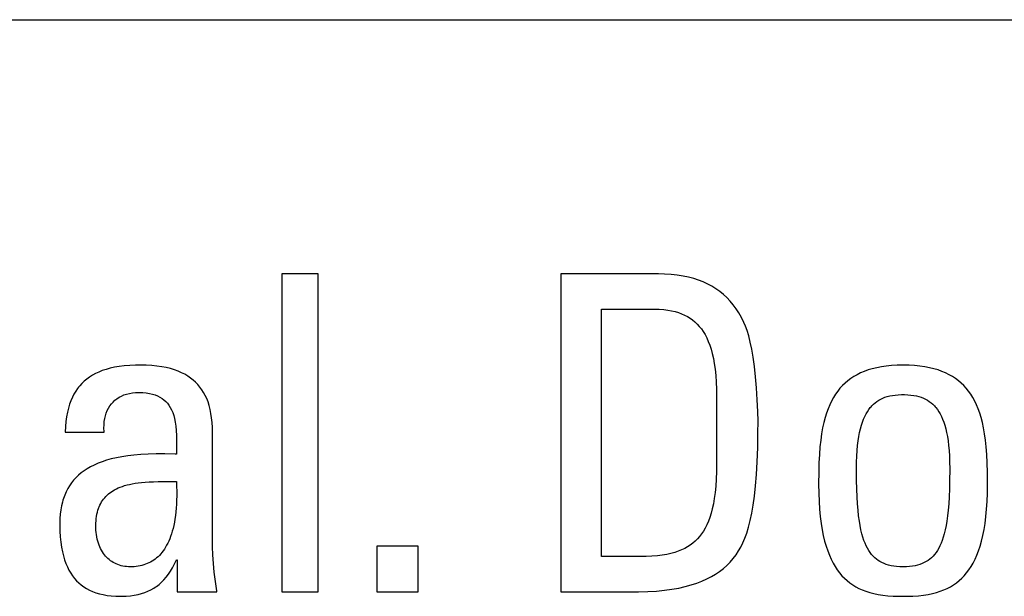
# Model space of a CAD drawing. Header units: millimetres. Extents: x -844 to -217, y -125 to 557.
# Tile 53 of 178: x -568.8 to -563.67, y 177.38 to 180.38. Entities that reach past the tile are written whole.
import ezdxf

# ---------------------------------------------------------------- set-up
doc = ezdxf.new("R2010")
doc.units = ezdxf.units.MM
doc.header["$LTSCALE"] = 23.1
doc.layers.add('R912005577_AM_0', color=7, linetype='CONTINUOUS')

msp = doc.modelspace()

# ---------------------------------------------------------------- linework, layer by layer
at = {"layer": 'R912005577_AM_0', "color": 7}
for p, q in [((-602.0654, 180.3809), (-550.0219, 180.3809)), ((-567.2488, 179.0569), (-567.4368, 179.0569)), ((-567.4368, 179.0569), (-567.4368, 177.4013)), ((-567.2488, 177.4013), (-567.2488, 179.0569)), ((-565.4747, 179.0569), (-565.9838, 179.0569)), ((-565.9838, 179.0569), (-565.9838, 177.4013)), ((-565.4432, 179.0563), (-565.4747, 179.0569)), ((-565.4094, 179.0543), (-565.4432, 179.0563)), ((-565.3774, 179.0509), (-565.4094, 179.0543)), ((-565.3472, 179.0462), (-565.3774, 179.0509)), ((-565.3186, 179.0403), (-565.3472, 179.0462)), ((-565.2916, 179.0331), (-565.3186, 179.0403)), ((-565.2659, 179.0247), (-565.2916, 179.0331)), ((-565.2416, 179.0152), (-565.2659, 179.0247)), ((-565.2184, 179.0046), (-565.2416, 179.0152)), ((-565.1965, 178.9928), (-565.2184, 179.0046)), ((-565.1756, 178.9798), (-565.1965, 178.9928)), ((-565.1558, 178.9656), (-565.1756, 178.9798)), ((-565.1369, 178.9503), (-565.1558, 178.9656)), ((-565.1189, 178.9336), (-565.1369, 178.9503)), ((-565.1019, 178.9157), (-565.1189, 178.9336)), ((-565.0857, 178.8965), (-565.1019, 178.9157)), ((-565.0705, 178.8758), (-565.0857, 178.8965)), ((-565.7728, 178.8735), (-565.4953, 178.8735)), ((-565.7728, 177.5848), (-565.7728, 178.8735)), ((-565.4953, 178.8735), (-565.4708, 178.873)), ((-565.4708, 178.873), (-565.448, 178.8714)), ((-565.448, 178.8714), (-565.4267, 178.8689)), ((-565.4267, 178.8689), (-565.4069, 178.8654)), ((-565.4069, 178.8654), (-565.3883, 178.8611)), ((-565.3883, 178.8611), (-565.3708, 178.856)), ((-565.3708, 178.856), (-565.3544, 178.85)), ((-565.3544, 178.85), (-565.3389, 178.8431)), ((-565.3389, 178.8431), (-565.3243, 178.8355)), ((-565.0561, 178.8537), (-565.0705, 178.8758)), ((-565.0425, 178.8301), (-565.0561, 178.8537)), ((-565.3243, 178.8355), (-565.3105, 178.827)), ((-565.3105, 178.827), (-565.2974, 178.8176)), ((-565.2974, 178.8176), (-565.2851, 178.8073)), ((-565.2851, 178.8073), (-565.2733, 178.7961)), ((-565.2733, 178.7961), (-565.2623, 178.784)), ((-565.0299, 178.8047), (-565.0425, 178.8301)), ((-565.0215, 178.7853), (-565.0299, 178.8047)), ((-565.2623, 178.784), (-565.2518, 178.7708)), ((-565.2518, 178.7708), (-565.2419, 178.7565)), ((-565.2419, 178.7565), (-565.2326, 178.741)), ((-565.2326, 178.741), (-565.2239, 178.7242)), ((-565.0131, 178.7621), (-565.0215, 178.7853)), ((-565.0049, 178.7346), (-565.0131, 178.7621)), ((-565.2239, 178.7242), (-565.2158, 178.706)), ((-565.2158, 178.706), (-565.2082, 178.6863)), ((-564.9969, 178.7025), (-565.0049, 178.7346)), ((-564.9892, 178.6654), (-564.9969, 178.7025)), ((-565.2082, 178.6863), (-565.2012, 178.665)), ((-565.2012, 178.665), (-565.1949, 178.6419)), ((-565.1949, 178.6419), (-565.1892, 178.6169)), ((-564.9819, 178.6229), (-564.9892, 178.6654)), ((-565.1892, 178.6169), (-565.1842, 178.5899)), ((-565.1842, 178.5899), (-565.18, 178.5605)), ((-564.9753, 178.575), (-564.9819, 178.6229)), ((-568.4086, 178.5383), (-568.4247, 178.5296)), ((-568.3914, 178.5463), (-568.4086, 178.5383)), ((-568.3729, 178.5536), (-568.3914, 178.5463)), ((-568.3532, 178.5602), (-568.3729, 178.5536)), ((-568.332, 178.5659), (-568.3532, 178.5602)), ((-568.3092, 178.5709), (-568.332, 178.5659)), ((-568.2848, 178.5751), (-568.3092, 178.5709)), ((-568.2584, 178.5783), (-568.2848, 178.5751)), ((-568.2301, 178.5807), (-568.2584, 178.5783)), ((-568.1994, 178.582), (-568.2301, 178.5807)), ((-568.1751, 178.5823), (-568.1994, 178.582)), ((-568.1444, 178.5818), (-568.1751, 178.5823)), ((-568.1156, 178.5801), (-568.1444, 178.5818)), ((-568.0887, 178.5774), (-568.1156, 178.5801)), ((-568.0635, 178.5738), (-568.0887, 178.5774)), ((-568.04, 178.5692), (-568.0635, 178.5738)), ((-568.018, 178.5638), (-568.04, 178.5692)), ((-567.9974, 178.5576), (-568.018, 178.5638)), ((-567.9782, 178.5506), (-567.9974, 178.5576)), ((-567.9602, 178.5428), (-567.9782, 178.5506)), ((-567.9434, 178.5343), (-567.9602, 178.5428)), ((-567.9277, 178.5251), (-567.9434, 178.5343)), ((-565.18, 178.5605), (-565.1766, 178.5287)), ((-564.9693, 178.5217), (-564.9753, 178.575)), ((-564.422, 178.5415), (-564.4402, 178.5325)), ((-564.4028, 178.5496), (-564.422, 178.5415)), ((-564.3825, 178.5569), (-564.4028, 178.5496)), ((-564.3609, 178.5633), (-564.3825, 178.5569)), ((-564.338, 178.5689), (-564.3609, 178.5633)), ((-564.3138, 178.5736), (-564.338, 178.5689)), ((-564.288, 178.5773), (-564.3138, 178.5736)), ((-564.2606, 178.5801), (-564.288, 178.5773)), ((-564.2315, 178.5817), (-564.2606, 178.5801)), ((-564.2006, 178.5823), (-564.2315, 178.5817)), ((-564.1696, 178.5817), (-564.2006, 178.5823)), ((-564.1406, 178.5801), (-564.1696, 178.5817)), ((-564.1132, 178.5773), (-564.1406, 178.5801)), ((-564.0874, 178.5736), (-564.1132, 178.5773)), ((-564.0631, 178.5689), (-564.0874, 178.5736)), ((-564.0402, 178.5633), (-564.0631, 178.5689)), ((-564.0187, 178.5569), (-564.0402, 178.5633)), ((-563.9983, 178.5496), (-564.0187, 178.5569)), ((-563.9791, 178.5415), (-563.9983, 178.5496)), ((-563.961, 178.5325), (-563.9791, 178.5415)), ((-568.4794, 178.487), (-568.4909, 178.4744)), ((-568.467, 178.4989), (-568.4794, 178.487)), ((-568.4539, 178.5099), (-568.467, 178.4989)), ((-568.4398, 178.5201), (-568.4539, 178.5099)), ((-568.4247, 178.5296), (-568.4398, 178.5201)), ((-567.9131, 178.5151), (-567.9277, 178.5251)), ((-567.8995, 178.5045), (-567.9131, 178.5151)), ((-567.8868, 178.4931), (-567.8995, 178.5045)), ((-567.8751, 178.481), (-567.8868, 178.4931)), ((-565.1766, 178.5287), (-565.1741, 178.4941)), ((-565.1741, 178.4941), (-565.1725, 178.4567)), ((-564.9643, 178.4635), (-564.9693, 178.5217)), ((-564.5031, 178.4886), (-564.5166, 178.4755)), ((-564.4887, 178.5008), (-564.5031, 178.4886)), ((-564.4734, 178.5122), (-564.4887, 178.5008)), ((-564.4573, 178.5227), (-564.4734, 178.5122)), ((-564.4402, 178.5325), (-564.4573, 178.5227)), ((-563.9439, 178.5227), (-563.961, 178.5325)), ((-563.9277, 178.5122), (-563.9439, 178.5227)), ((-563.9125, 178.5008), (-563.9277, 178.5122)), ((-563.8981, 178.4886), (-563.9125, 178.5008)), ((-563.8845, 178.4755), (-563.8981, 178.4886)), ((-568.5207, 178.431), (-568.5291, 178.4145)), ((-568.5115, 178.4464), (-568.5207, 178.431)), ((-568.5016, 178.4608), (-568.5115, 178.4464)), ((-568.4963, 178.4677), (-568.5016, 178.4608)), ((-568.4909, 178.4744), (-568.4963, 178.4677)), ((-568.2606, 178.4267), (-568.2467, 178.4314)), ((-568.2467, 178.4314), (-568.2319, 178.4351)), ((-568.2319, 178.4351), (-568.2162, 178.4379)), ((-568.2162, 178.4379), (-568.1996, 178.4395)), ((-568.1996, 178.4395), (-568.182, 178.4401)), ((-568.182, 178.4401), (-568.1623, 178.4396)), ((-568.1623, 178.4396), (-568.1441, 178.4379)), ((-568.1441, 178.4379), (-568.1275, 178.4353)), ((-568.1275, 178.4353), (-568.1121, 178.4317)), ((-568.1121, 178.4317), (-568.098, 178.4273)), ((-567.8642, 178.468), (-567.8751, 178.481)), ((-567.8542, 178.4543), (-567.8642, 178.468)), ((-567.845, 178.4398), (-567.8542, 178.4543)), ((-567.8366, 178.4243), (-567.845, 178.4398)), ((-565.1725, 178.4567), (-565.172, 178.416)), ((-564.9603, 178.4021), (-564.9643, 178.4635)), ((-564.5529, 178.4306), (-564.5636, 178.4135)), ((-564.5415, 178.4465), (-564.5529, 178.4306)), ((-564.5295, 178.4615), (-564.5415, 178.4465)), ((-564.5166, 178.4755), (-564.5295, 178.4615)), ((-563.8717, 178.4615), (-563.8845, 178.4755)), ((-563.8596, 178.4465), (-563.8717, 178.4615)), ((-563.8482, 178.4306), (-563.8596, 178.4465)), ((-563.8375, 178.4135), (-563.8482, 178.4306)), ((-568.5368, 178.3969), (-568.5437, 178.3781)), ((-568.5291, 178.4145), (-568.5368, 178.3969)), ((-568.334, 178.3696), (-568.326, 178.3802)), ((-568.326, 178.3802), (-568.3172, 178.3901)), ((-568.3172, 178.3901), (-568.3076, 178.3991)), ((-568.3076, 178.3991), (-568.2971, 178.4073)), ((-568.2971, 178.4073), (-568.2858, 178.4146)), ((-568.2858, 178.4146), (-568.2736, 178.4211)), ((-568.2736, 178.4211), (-568.2606, 178.4267)), ((-568.098, 178.4273), (-568.0849, 178.422)), ((-568.0849, 178.422), (-568.0729, 178.4159)), ((-568.0729, 178.4159), (-568.0619, 178.409)), ((-568.0619, 178.409), (-568.0517, 178.4013)), ((-568.0517, 178.4013), (-568.0424, 178.3927)), ((-568.0424, 178.3927), (-568.0338, 178.3833)), ((-568.0338, 178.3833), (-568.0259, 178.3729)), ((-567.829, 178.4078), (-567.8366, 178.4243)), ((-567.8222, 178.3903), (-567.829, 178.4078)), ((-567.8162, 178.3717), (-567.8222, 178.3903)), ((-565.172, 178.416), (-565.172, 178.0732)), ((-564.9577, 178.341), (-564.9603, 178.4021)), ((-564.5737, 178.3953), (-564.583, 178.3759)), ((-564.5636, 178.4135), (-564.5737, 178.3953)), ((-564.3551, 178.3783), (-564.3463, 178.386)), ((-564.3463, 178.386), (-564.337, 178.393)), ((-564.337, 178.393), (-564.3273, 178.3994)), ((-564.3273, 178.3994), (-564.3171, 178.4051)), ((-564.3171, 178.4051), (-564.3064, 178.4101)), ((-564.3064, 178.4101), (-564.295, 178.4146)), ((-564.295, 178.4146), (-564.2829, 178.4185)), ((-564.2829, 178.4185), (-564.2701, 178.4218)), ((-564.2701, 178.4218), (-564.2564, 178.4244)), ((-564.2564, 178.4244), (-564.2417, 178.4265)), ((-564.2417, 178.4265), (-564.2258, 178.4279)), ((-564.2258, 178.4279), (-564.2086, 178.4285)), ((-564.2086, 178.4285), (-564.2006, 178.4286)), ((-564.2006, 178.4286), (-564.1926, 178.4285)), ((-564.1926, 178.4285), (-564.1754, 178.4279)), ((-564.1754, 178.4279), (-564.1596, 178.4265)), ((-564.1596, 178.4265), (-564.1449, 178.4244)), ((-564.1449, 178.4244), (-564.1312, 178.4218)), ((-564.1312, 178.4218), (-564.1183, 178.4185)), ((-564.1183, 178.4185), (-564.1063, 178.4146)), ((-564.1063, 178.4146), (-564.0949, 178.4102)), ((-564.0949, 178.4102), (-564.0841, 178.4051)), ((-564.0841, 178.4051), (-564.0739, 178.3994)), ((-564.0739, 178.3994), (-564.0642, 178.393)), ((-564.0642, 178.393), (-564.055, 178.3861)), ((-564.055, 178.3861), (-564.0461, 178.3784)), ((-563.8275, 178.3953), (-563.8375, 178.4135)), ((-563.8181, 178.3759), (-563.8275, 178.3953)), ((-568.5551, 178.3364), (-568.5595, 178.3133)), ((-568.5498, 178.3579), (-568.5551, 178.3364)), ((-568.5437, 178.3781), (-568.5498, 178.3579)), ((-568.357, 178.3186), (-568.3526, 178.3326)), ((-568.3526, 178.3326), (-568.3473, 178.3458)), ((-568.3473, 178.3458), (-568.3411, 178.3581)), ((-568.3411, 178.3581), (-568.334, 178.3696)), ((-568.0259, 178.3729), (-568.0187, 178.3615)), ((-568.0187, 178.3615), (-568.0122, 178.349)), ((-568.0122, 178.349), (-568.0064, 178.3353)), ((-568.0064, 178.3353), (-568.0012, 178.3202)), ((-567.811, 178.3518), (-567.8162, 178.3717)), ((-567.8067, 178.3307), (-567.811, 178.3518)), ((-567.8033, 178.3081), (-567.8067, 178.3307)), ((-564.9565, 178.29), (-564.9577, 178.341)), ((-564.5998, 178.3327), (-564.6072, 178.3087)), ((-564.5918, 178.355), (-564.5998, 178.3327)), ((-564.583, 178.3759), (-564.5918, 178.355)), ((-564.4001, 178.3149), (-564.3935, 178.3278)), ((-564.3935, 178.3278), (-564.3866, 178.3397)), ((-564.3866, 178.3397), (-564.3793, 178.3506)), ((-564.3793, 178.3506), (-564.3716, 178.3607)), ((-564.3716, 178.3607), (-564.3676, 178.3654)), ((-564.3676, 178.3654), (-564.3635, 178.3699)), ((-564.3635, 178.3699), (-564.3551, 178.3783)), ((-564.0461, 178.3784), (-564.0377, 178.3699)), ((-564.0377, 178.3699), (-564.0336, 178.3654)), ((-564.0336, 178.3654), (-564.0296, 178.3607)), ((-564.0296, 178.3607), (-564.022, 178.3506)), ((-564.022, 178.3506), (-564.0147, 178.3397)), ((-564.0147, 178.3397), (-564.0077, 178.3278)), ((-564.0077, 178.3278), (-564.0011, 178.3149)), ((-563.8094, 178.355), (-563.8181, 178.3759)), ((-563.8013, 178.3327), (-563.8094, 178.355)), ((-563.7939, 178.3087), (-563.8013, 178.3327)), ((-568.563, 178.2886), (-568.5656, 178.2622)), ((-568.5595, 178.3133), (-568.563, 178.2886)), ((-568.3641, 178.2716), (-568.3628, 178.2881)), ((-568.3628, 178.2881), (-568.3604, 178.3038)), ((-568.3604, 178.3038), (-568.357, 178.3186)), ((-568.0012, 178.3202), (-567.9967, 178.3036)), ((-567.9967, 178.3036), (-567.993, 178.2851)), ((-567.993, 178.2851), (-567.99, 178.2647)), ((-567.8009, 178.2839), (-567.8033, 178.3081)), ((-567.7994, 178.2581), (-567.8009, 178.2839)), ((-564.9567, 178.2359), (-564.9565, 178.2819)), ((-564.9565, 178.2819), (-564.9565, 178.29)), ((-564.614, 178.2829), (-564.62, 178.2551)), ((-564.6072, 178.3087), (-564.614, 178.2829)), ((-564.4176, 178.2692), (-564.4121, 178.2857)), ((-564.4121, 178.2857), (-564.4063, 178.3009)), ((-564.4063, 178.3009), (-564.4001, 178.3149)), ((-564.0011, 178.3149), (-563.9949, 178.3009)), ((-563.9949, 178.3009), (-563.9891, 178.2857)), ((-563.9891, 178.2857), (-563.9837, 178.2692)), ((-563.7872, 178.2829), (-563.7939, 178.3087)), ((-563.7812, 178.2551), (-563.7872, 178.2829)), ((-568.5656, 178.2622), (-568.5672, 178.2338)), ((-568.5672, 178.2338), (-568.3631, 178.2338)), ((-568.3643, 178.2543), (-568.3641, 178.2716)), ((-568.3633, 178.2362), (-568.3643, 178.2543)), ((-568.3631, 178.2338), (-568.3633, 178.2362)), ((-567.99, 178.2647), (-567.9877, 178.2418)), ((-567.9877, 178.2418), (-567.9863, 178.2158)), ((-567.799, 178.2338), (-567.7994, 178.2581)), ((-567.799, 177.6765), (-567.799, 178.2338)), ((-564.9581, 178.1528), (-564.9567, 178.2359)), ((-564.6253, 178.225), (-564.6299, 178.1923)), ((-564.62, 178.2551), (-564.6253, 178.225)), ((-564.4312, 178.2109), (-564.4272, 178.2319)), ((-564.4272, 178.2319), (-564.4226, 178.2513)), ((-564.4226, 178.2513), (-564.4176, 178.2692)), ((-563.9837, 178.2692), (-563.9787, 178.2513)), ((-563.9787, 178.2513), (-563.9741, 178.2319)), ((-563.9741, 178.2319), (-563.97, 178.2109)), ((-563.7758, 178.225), (-563.7812, 178.2551)), ((-563.7713, 178.1923), (-563.7758, 178.225)), ((-567.9863, 178.2158), (-567.9858, 178.1856)), ((-567.9858, 178.1856), (-567.9863, 178.149)), ((-564.6299, 178.1923), (-564.6337, 178.1566)), ((-564.4379, 178.1635), (-564.4348, 178.1882)), ((-564.4348, 178.1882), (-564.4312, 178.2109)), ((-563.97, 178.2109), (-563.9664, 178.1882)), ((-563.9664, 178.1882), (-563.9634, 178.1636)), ((-563.7674, 178.1566), (-563.7713, 178.1923)), ((-567.9863, 178.149), (-567.9871, 178.1191)), ((-564.9608, 178.0788), (-564.9581, 178.1528)), ((-564.6337, 178.1566), (-564.6368, 178.1173)), ((-564.4422, 178.1081), (-564.4403, 178.1369)), ((-564.4403, 178.1369), (-564.4379, 178.1635)), ((-563.9634, 178.1636), (-563.9609, 178.1369)), ((-563.9609, 178.1369), (-563.9591, 178.1081)), ((-563.7644, 178.1173), (-563.7674, 178.1566)), ((-568.3953, 178.071), (-568.4154, 178.0621)), ((-568.3738, 178.0792), (-568.3953, 178.071)), ((-568.3507, 178.0868), (-568.3738, 178.0792)), ((-568.3261, 178.0936), (-568.3507, 178.0868)), ((-568.2996, 178.0998), (-568.3261, 178.0936)), ((-568.2713, 178.1052), (-568.2996, 178.0998)), ((-568.2408, 178.1098), (-568.2713, 178.1052)), ((-568.2081, 178.1137), (-568.2408, 178.1098)), ((-568.1729, 178.1167), (-568.2081, 178.1137)), ((-568.1347, 178.1188), (-568.1729, 178.1167)), ((-568.093, 178.1199), (-568.1347, 178.1188)), ((-568.0469, 178.1201), (-568.093, 178.1199)), ((-567.9942, 178.1193), (-568.0469, 178.1201)), ((-567.9871, 178.1191), (-567.9942, 178.1193)), ((-565.172, 178.0732), (-565.1727, 178.0288)), ((-564.9646, 178.0126), (-564.9608, 178.0788)), ((-564.639, 178.0735), (-564.6404, 178.0239)), ((-564.6368, 178.1173), (-564.639, 178.0735)), ((-564.4437, 178.0434), (-564.4433, 178.077)), ((-564.4433, 178.077), (-564.4422, 178.1081)), ((-563.9591, 178.1081), (-563.958, 178.077)), ((-563.958, 178.077), (-563.9576, 178.0434)), ((-563.7622, 178.0735), (-563.7644, 178.1173)), ((-563.7608, 178.0239), (-563.7622, 178.0735)), ((-568.483, 178.0206), (-568.4971, 178.0086)), ((-568.4679, 178.0319), (-568.483, 178.0206)), ((-568.4516, 178.0426), (-568.4679, 178.0319)), ((-568.4341, 178.0527), (-568.4516, 178.0426)), ((-568.4154, 178.0621), (-568.4341, 178.0527)), ((-565.1727, 178.0288), (-565.1743, 177.9884)), ((-564.6404, 178.0239), (-564.6409, 177.9659)), ((-564.4437, 178.0363), (-564.4437, 178.0434)), ((-564.4432, 177.9835), (-564.4437, 178.0363)), ((-563.9576, 178.0365), (-563.958, 177.9836)), ((-563.9576, 178.0434), (-563.9576, 178.0365)), ((-563.7603, 177.9659), (-563.7608, 178.0239)), ((-568.5334, 177.969), (-568.5436, 177.9544)), ((-568.5223, 177.9829), (-568.5334, 177.969)), ((-568.5102, 177.9961), (-568.5223, 177.9829)), ((-568.4971, 178.0086), (-568.5102, 177.9961)), ((-568.2019, 177.9668), (-568.1858, 177.9691)), ((-568.1858, 177.9691), (-568.1685, 177.9711)), ((-568.1685, 177.9711), (-568.1498, 177.9728)), ((-568.1498, 177.9728), (-568.1294, 177.9742)), ((-568.1294, 177.9742), (-568.1068, 177.9753)), ((-568.1068, 177.9753), (-568.0812, 177.976)), ((-568.0812, 177.976), (-568.0507, 177.9764)), ((-568.0507, 177.9764), (-567.9871, 177.9769)), ((-567.9871, 177.9769), (-567.986, 177.951)), ((-565.1743, 177.9884), (-565.1769, 177.9518)), ((-564.9694, 177.9534), (-564.9646, 178.0126)), ((-564.4421, 177.9371), (-564.4432, 177.9835)), ((-563.958, 177.9836), (-563.9591, 177.9372)), ((-568.5613, 177.9229), (-568.5689, 177.9059)), ((-568.5529, 177.939), (-568.5613, 177.9229)), ((-568.5436, 177.9544), (-568.5529, 177.939)), ((-568.3409, 177.9112), (-568.3336, 177.9171)), ((-568.3336, 177.9171), (-568.3258, 177.9227)), ((-568.3258, 177.9227), (-568.3176, 177.928)), ((-568.3176, 177.928), (-568.3089, 177.9331)), ((-568.3089, 177.9331), (-568.2996, 177.9379)), ((-568.2996, 177.9379), (-568.2898, 177.9425)), ((-568.2898, 177.9425), (-568.2794, 177.9468)), ((-568.2794, 177.9468), (-568.2684, 177.9508)), ((-568.2684, 177.9508), (-568.2567, 177.9546)), ((-568.2567, 177.9546), (-568.2443, 177.958)), ((-568.2443, 177.958), (-568.231, 177.9612)), ((-568.231, 177.9612), (-568.2169, 177.9642)), ((-568.2169, 177.9642), (-568.2019, 177.9668)), ((-567.986, 177.951), (-567.9855, 177.9261)), ((-567.9855, 177.9261), (-567.9855, 177.9024)), ((-565.1803, 177.9183), (-565.1844, 177.8878)), ((-565.1769, 177.9518), (-565.1803, 177.9183)), ((-564.9752, 177.9005), (-564.9694, 177.9534)), ((-564.6409, 177.9659), (-564.6409, 177.9631)), ((-564.6409, 177.9631), (-564.6403, 177.9162)), ((-564.4404, 177.896), (-564.4421, 177.9371)), ((-563.9591, 177.9372), (-563.9608, 177.8961)), ((-563.7608, 177.9162), (-563.7603, 177.9631)), ((-563.7603, 177.9631), (-563.7603, 177.9659)), ((-568.5812, 177.8692), (-568.5859, 177.8494)), ((-568.5784, 177.8787), (-568.5812, 177.8692)), ((-568.5755, 177.888), (-568.5784, 177.8787)), ((-568.5689, 177.9059), (-568.5755, 177.888)), ((-568.381, 177.862), (-568.3764, 177.87)), ((-568.3764, 177.87), (-568.3714, 177.8776)), ((-568.3714, 177.8776), (-568.3661, 177.8849)), ((-568.3661, 177.8849), (-568.3604, 177.8919)), ((-568.3604, 177.8919), (-568.3543, 177.8987)), ((-568.3543, 177.8987), (-568.3478, 177.9051)), ((-568.3478, 177.9051), (-568.3409, 177.9112)), ((-567.986, 177.8797), (-567.9869, 177.858)), ((-567.9855, 177.9024), (-567.986, 177.8797)), ((-565.1844, 177.8878), (-565.1893, 177.8599)), ((-564.9817, 177.8531), (-564.9752, 177.9005)), ((-564.6403, 177.9162), (-564.6386, 177.8724)), ((-564.6386, 177.8724), (-564.6359, 177.8316)), ((-564.4382, 177.8594), (-564.4404, 177.896)), ((-563.9608, 177.8961), (-563.9631, 177.8595)), ((-563.7652, 177.8316), (-563.7625, 177.8724)), ((-563.7625, 177.8724), (-563.7608, 177.9162)), ((-568.5897, 177.8286), (-568.5924, 177.8066)), ((-568.5859, 177.8494), (-568.5897, 177.8286)), ((-568.401, 177.8056), (-568.3986, 177.8161)), ((-568.3986, 177.8161), (-568.3958, 177.8261)), ((-568.3958, 177.8261), (-568.3927, 177.8357)), ((-568.3927, 177.8357), (-568.391, 177.8403)), ((-568.391, 177.8403), (-568.3891, 177.8448)), ((-568.3891, 177.8448), (-568.3853, 177.8536)), ((-568.3853, 177.8536), (-568.381, 177.862)), ((-567.99, 177.8176), (-567.9922, 177.7988)), ((-567.9883, 177.8374), (-567.99, 177.8176)), ((-567.9869, 177.858), (-567.9883, 177.8374)), ((-565.1948, 177.8342), (-565.201, 177.8107)), ((-565.1893, 177.8599), (-565.1948, 177.8342)), ((-564.9891, 177.8106), (-564.9817, 177.8531)), ((-564.6359, 177.8316), (-564.6323, 177.7936)), ((-564.4354, 177.8266), (-564.4382, 177.8594)), ((-564.4322, 177.7971), (-564.4354, 177.8266)), ((-563.9658, 177.8267), (-563.9691, 177.7971)), ((-563.9631, 177.8595), (-563.9658, 177.8267)), ((-563.7689, 177.7936), (-563.7652, 177.8316)), ((-568.5941, 177.7835), (-568.5947, 177.7591)), ((-568.5924, 177.8066), (-568.5941, 177.7835)), ((-568.4064, 177.7585), (-568.4057, 177.7711)), ((-568.4057, 177.7711), (-568.4046, 177.7832)), ((-568.4046, 177.7832), (-568.403, 177.7946)), ((-568.403, 177.7946), (-568.401, 177.8056)), ((-567.9977, 177.7638), (-568.0009, 177.7476)), ((-567.9947, 177.7809), (-567.9977, 177.7638)), ((-567.9922, 177.7988), (-567.9947, 177.7809)), ((-565.2151, 177.7691), (-565.2231, 177.7508)), ((-565.2078, 177.7891), (-565.2151, 177.7691)), ((-565.201, 177.8107), (-565.2078, 177.7891)), ((-565.0058, 177.7385), (-564.9971, 177.7726)), ((-564.9971, 177.7726), (-564.9891, 177.8106)), ((-564.6323, 177.7936), (-564.6278, 177.7583)), ((-564.4285, 177.7704), (-564.4322, 177.7971)), ((-564.4245, 177.7463), (-564.4285, 177.7704)), ((-563.9727, 177.7705), (-563.9768, 177.7463)), ((-563.9691, 177.7971), (-563.9727, 177.7705)), ((-563.7734, 177.7583), (-563.7689, 177.7936)), ((-568.5947, 177.7591), (-568.5946, 177.7496)), ((-568.5946, 177.7496), (-568.5938, 177.7175)), ((-568.5938, 177.7175), (-568.5919, 177.6877)), ((-568.4067, 177.7453), (-568.4064, 177.7585)), ((-568.4066, 177.7363), (-568.4067, 177.7453)), ((-568.406, 177.7236), (-568.4066, 177.7363)), ((-568.4049, 177.7113), (-568.406, 177.7236)), ((-568.0084, 177.7174), (-568.0126, 177.7035)), ((-568.0045, 177.7321), (-568.0084, 177.7174)), ((-568.0009, 177.7476), (-568.0045, 177.7321)), ((-565.2408, 177.7181), (-565.2505, 177.7035)), ((-565.2317, 177.7338), (-565.2408, 177.7181)), ((-565.2231, 177.7508), (-565.2317, 177.7338)), ((-565.0151, 177.708), (-565.0058, 177.7385)), ((-564.6278, 177.7583), (-564.6224, 177.7253)), ((-564.6224, 177.7253), (-564.6162, 177.6947)), ((-564.42, 177.7244), (-564.4245, 177.7463)), ((-564.4152, 177.7045), (-564.42, 177.7244)), ((-563.9812, 177.7244), (-563.986, 177.7045)), ((-563.9768, 177.7463), (-563.9812, 177.7244)), ((-563.7849, 177.6948), (-563.7788, 177.7254)), ((-563.7788, 177.7254), (-563.7734, 177.7583)), ((-568.5919, 177.6877), (-568.5891, 177.6602)), ((-568.4034, 177.6994), (-568.4049, 177.7113)), ((-568.4015, 177.6877), (-568.4034, 177.6994)), ((-568.3992, 177.6765), (-568.4015, 177.6877)), ((-568.3964, 177.6657), (-568.3992, 177.6765)), ((-568.3933, 177.6553), (-568.3964, 177.6657)), ((-568.0269, 177.6658), (-568.0321, 177.6545)), ((-568.0218, 177.6777), (-568.0269, 177.6658)), ((-568.0171, 177.6902), (-568.0218, 177.6777)), ((-568.0126, 177.7035), (-568.0171, 177.6902)), ((-567.7984, 177.6362), (-567.799, 177.6765)), ((-565.2836, 177.6659), (-565.2961, 177.6552)), ((-565.2777, 177.6716), (-565.2836, 177.6659)), ((-565.2719, 177.6775), (-565.2777, 177.6716)), ((-565.2609, 177.69), (-565.2719, 177.6775)), ((-565.2505, 177.7035), (-565.2609, 177.69)), ((-565.0352, 177.6562), (-565.0249, 177.6807)), ((-565.0249, 177.6807), (-565.0151, 177.708)), ((-564.6162, 177.6947), (-564.6094, 177.6663)), ((-564.6094, 177.6663), (-564.6018, 177.6398)), ((-564.41, 177.6863), (-564.4152, 177.7045)), ((-564.4045, 177.6698), (-564.41, 177.6863)), ((-564.3987, 177.6547), (-564.4045, 177.6698)), ((-563.9967, 177.6698), (-564.0025, 177.6547)), ((-563.9912, 177.6864), (-563.9967, 177.6698)), ((-563.986, 177.7045), (-563.9912, 177.6864)), ((-563.7994, 177.6398), (-563.7918, 177.6663)), ((-563.7918, 177.6663), (-563.7849, 177.6948)), ((-568.5891, 177.6602), (-568.5854, 177.6346)), ((-568.5854, 177.6346), (-568.5808, 177.6108)), ((-568.5808, 177.6108), (-568.5755, 177.5887)), ((-568.3897, 177.6453), (-568.3933, 177.6553)), ((-568.3859, 177.6357), (-568.3897, 177.6453)), ((-568.3817, 177.6266), (-568.3859, 177.6357)), ((-568.3772, 177.6179), (-568.3817, 177.6266)), ((-568.3723, 177.6097), (-568.3772, 177.6179)), ((-568.3672, 177.6019), (-568.3723, 177.6097)), ((-568.0556, 177.6154), (-568.0621, 177.607)), ((-568.0494, 177.6243), (-568.0556, 177.6154)), ((-568.0434, 177.6338), (-568.0494, 177.6243)), ((-568.0377, 177.6439), (-568.0434, 177.6338)), ((-568.0321, 177.6545), (-568.0377, 177.6439)), ((-567.7966, 177.5941), (-567.7984, 177.6362)), ((-566.7267, 177.6398), (-566.9423, 177.6398)), ((-566.9423, 177.6398), (-566.9423, 177.4013)), ((-566.7267, 177.4013), (-566.7267, 177.6398)), ((-565.3719, 177.6131), (-565.3905, 177.6069)), ((-565.3546, 177.6201), (-565.3719, 177.6131)), ((-565.3385, 177.6278), (-565.3546, 177.6201)), ((-565.3235, 177.6362), (-565.3385, 177.6278)), ((-565.3094, 177.6453), (-565.3235, 177.6362)), ((-565.2961, 177.6552), (-565.3094, 177.6453)), ((-565.0712, 177.5941), (-565.0574, 177.6146)), ((-565.0574, 177.6146), (-565.046, 177.6343)), ((-565.046, 177.6343), (-565.0352, 177.6562)), ((-564.6018, 177.6398), (-564.5936, 177.6152)), ((-564.5936, 177.6152), (-564.5847, 177.5924)), ((-564.3926, 177.6409), (-564.3987, 177.6547)), ((-564.3861, 177.6283), (-564.3926, 177.6409)), ((-564.3793, 177.6168), (-564.3861, 177.6283)), ((-564.3721, 177.6062), (-564.3793, 177.6168)), ((-564.0219, 177.6168), (-564.0291, 177.6062)), ((-564.0151, 177.6283), (-564.0219, 177.6168)), ((-564.0087, 177.641), (-564.0151, 177.6283)), ((-564.0025, 177.6547), (-564.0087, 177.641)), ((-563.8164, 177.5924), (-563.8076, 177.6153)), ((-563.8076, 177.6153), (-563.7994, 177.6398)), ((-568.5755, 177.5887), (-568.5694, 177.5681)), ((-568.5694, 177.5681), (-568.5625, 177.549)), ((-568.3618, 177.5945), (-568.3672, 177.6019)), ((-568.3561, 177.5875), (-568.3618, 177.5945)), ((-568.3501, 177.581), (-568.3561, 177.5875)), ((-568.3438, 177.5749), (-568.3501, 177.581)), ((-568.3373, 177.5692), (-568.3438, 177.5749)), ((-568.3305, 177.5638), (-568.3373, 177.5692)), ((-568.3234, 177.5589), (-568.3305, 177.5638)), ((-568.316, 177.5544), (-568.3234, 177.5589)), ((-568.1133, 177.5614), (-568.1215, 177.5567)), ((-568.1053, 177.5666), (-568.1133, 177.5614)), ((-568.0975, 177.5722), (-568.1053, 177.5666)), ((-568.09, 177.5782), (-568.0975, 177.5722)), ((-568.0827, 177.5847), (-568.09, 177.5782)), ((-568.0756, 177.5917), (-568.0827, 177.5847)), ((-568.0687, 177.5991), (-568.0756, 177.5917)), ((-568.0621, 177.607), (-568.0687, 177.5991)), ((-567.997, 177.5472), (-567.9871, 177.5687)), ((-567.9871, 177.5687), (-567.9825, 177.5687)), ((-567.9825, 177.5687), (-567.9825, 177.4013)), ((-567.7937, 177.55), (-567.7966, 177.5941)), ((-565.5733, 177.5848), (-565.7728, 177.5848)), ((-565.5396, 177.5853), (-565.5733, 177.5848)), ((-565.509, 177.5868), (-565.5396, 177.5853)), ((-565.4811, 177.5892), (-565.509, 177.5868)), ((-565.4556, 177.5925), (-565.4811, 177.5892)), ((-565.4321, 177.5965), (-565.4556, 177.5925)), ((-565.4105, 177.6013), (-565.4321, 177.5965)), ((-565.3905, 177.6069), (-565.4105, 177.6013)), ((-565.1019, 177.5566), (-565.086, 177.5748)), ((-565.086, 177.5748), (-565.0712, 177.5941)), ((-564.5847, 177.5924), (-564.5752, 177.5711)), ((-564.5752, 177.5711), (-564.5652, 177.5514)), ((-564.3647, 177.5965), (-564.3721, 177.6062)), ((-564.3568, 177.5876), (-564.3647, 177.5965)), ((-564.3485, 177.5795), (-564.3568, 177.5876)), ((-564.3398, 177.5721), (-564.3485, 177.5795)), ((-564.3307, 177.5653), (-564.3398, 177.5721)), ((-564.321, 177.5592), (-564.3307, 177.5653)), ((-564.3108, 177.5538), (-564.321, 177.5592)), ((-564.0802, 177.5592), (-564.0904, 177.5538)), ((-564.0705, 177.5653), (-564.0802, 177.5592)), ((-564.0614, 177.5721), (-564.0705, 177.5653)), ((-564.0527, 177.5795), (-564.0614, 177.5721)), ((-564.0444, 177.5876), (-564.0527, 177.5795)), ((-564.0366, 177.5965), (-564.0444, 177.5876)), ((-564.0291, 177.6062), (-564.0366, 177.5965)), ((-563.836, 177.5515), (-563.8259, 177.5712)), ((-563.8259, 177.5712), (-563.8164, 177.5924)), ((-568.5625, 177.549), (-568.555, 177.5312)), ((-568.555, 177.5312), (-568.5467, 177.5147)), ((-568.5467, 177.5147), (-568.5378, 177.4993)), ((-568.3084, 177.5503), (-568.316, 177.5544)), ((-568.3004, 177.5466), (-568.3084, 177.5503)), ((-568.2922, 177.5433), (-568.3004, 177.5466)), ((-568.2837, 177.5404), (-568.2922, 177.5433)), ((-568.2748, 177.5379), (-568.2837, 177.5404)), ((-568.2656, 177.5359), (-568.2748, 177.5379)), ((-568.2561, 177.5343), (-568.2656, 177.5359)), ((-568.2463, 177.5331), (-568.2561, 177.5343)), ((-568.236, 177.5324), (-568.2463, 177.5331)), ((-568.2255, 177.5321), (-568.236, 177.5324)), ((-568.2187, 177.5322), (-568.2255, 177.5321)), ((-568.2076, 177.5327), (-568.2187, 177.5322)), ((-568.1969, 177.5337), (-568.2076, 177.5327)), ((-568.1864, 177.5351), (-568.1969, 177.5337)), ((-568.1763, 177.5369), (-568.1864, 177.5351)), ((-568.1665, 177.5392), (-568.1763, 177.5369)), ((-568.157, 177.5419), (-568.1665, 177.5392)), ((-568.1477, 177.5449), (-568.157, 177.5419)), ((-568.1387, 177.5485), (-568.1477, 177.5449)), ((-568.13, 177.5524), (-568.1387, 177.5485)), ((-568.1215, 177.5567), (-568.13, 177.5524)), ((-568.0289, 177.493), (-568.0179, 177.5095)), ((-568.0179, 177.5095), (-568.0072, 177.5275)), ((-568.0072, 177.5275), (-567.997, 177.5472)), ((-567.7894, 177.5041), (-567.7937, 177.55)), ((-565.1775, 177.4942), (-565.1567, 177.5083)), ((-565.1567, 177.5083), (-565.1372, 177.5234)), ((-565.1372, 177.5234), (-565.119, 177.5395)), ((-565.119, 177.5395), (-565.1019, 177.5566)), ((-564.5652, 177.5514), (-564.5545, 177.5331)), ((-564.5545, 177.5331), (-564.5433, 177.5161)), ((-564.5433, 177.5161), (-564.5315, 177.5004)), ((-564.3, 177.5489), (-564.3108, 177.5538)), ((-564.2885, 177.5446), (-564.3, 177.5489)), ((-564.2763, 177.5409), (-564.2885, 177.5446)), ((-564.2633, 177.5379), (-564.2763, 177.5409)), ((-564.2493, 177.5354), (-564.2633, 177.5379)), ((-564.2343, 177.5336), (-564.2493, 177.5354)), ((-564.2181, 177.5325), (-564.2343, 177.5336)), ((-564.2006, 177.5321), (-564.2181, 177.5325)), ((-564.1831, 177.5325), (-564.2006, 177.5321)), ((-564.1669, 177.5336), (-564.1831, 177.5325)), ((-564.1519, 177.5354), (-564.1669, 177.5336)), ((-564.1379, 177.5379), (-564.1519, 177.5354)), ((-564.1249, 177.5409), (-564.1379, 177.5379)), ((-564.1127, 177.5446), (-564.1249, 177.5409)), ((-564.1012, 177.5489), (-564.1127, 177.5446)), ((-564.0904, 177.5538), (-564.1012, 177.5489)), ((-563.8697, 177.5004), (-563.8578, 177.5162)), ((-563.8578, 177.5162), (-563.8466, 177.5332)), ((-563.8466, 177.5332), (-563.836, 177.5515)), ((-568.5378, 177.4993), (-568.5282, 177.485)), ((-568.5282, 177.485), (-568.5179, 177.4717)), ((-568.5179, 177.4717), (-568.5068, 177.4593)), ((-568.5068, 177.4593), (-568.4951, 177.4479)), ((-568.0645, 177.4517), (-568.0522, 177.4643)), ((-568.0522, 177.4643), (-568.0403, 177.478)), ((-568.0403, 177.478), (-568.0289, 177.493)), ((-567.7838, 177.4562), (-567.7894, 177.5041)), ((-567.7768, 177.4063), (-567.7838, 177.4562)), ((-565.276, 177.447), (-565.2488, 177.4574)), ((-565.2488, 177.4574), (-565.2234, 177.4687)), ((-565.2234, 177.4687), (-565.1997, 177.481)), ((-565.1997, 177.481), (-565.1775, 177.4942)), ((-564.5315, 177.5004), (-564.5191, 177.4858)), ((-564.5191, 177.4858), (-564.5061, 177.4724)), ((-564.5061, 177.4724), (-564.4925, 177.46)), ((-564.4925, 177.46), (-564.4782, 177.4485)), ((-563.923, 177.4485), (-563.9087, 177.46)), ((-563.9087, 177.46), (-563.8951, 177.4724)), ((-563.8951, 177.4724), (-563.8821, 177.4858)), ((-563.8821, 177.4858), (-563.8697, 177.5004)), ((-568.4951, 177.4479), (-568.4825, 177.4373)), ((-568.4825, 177.4373), (-568.4692, 177.4276)), ((-568.4692, 177.4276), (-568.4549, 177.4187)), ((-568.4549, 177.4187), (-568.4398, 177.4106)), ((-568.4398, 177.4106), (-568.4237, 177.4034)), ((-568.1514, 177.3982), (-568.1351, 177.4047)), ((-568.1351, 177.4047), (-568.1196, 177.4122)), ((-568.1196, 177.4122), (-568.1049, 177.4206)), ((-568.1049, 177.4206), (-568.0978, 177.4252)), ((-568.0978, 177.4252), (-568.0908, 177.43)), ((-568.0908, 177.43), (-568.0774, 177.4403)), ((-568.0774, 177.4403), (-568.0645, 177.4517)), ((-567.7761, 177.4013), (-567.7768, 177.4063)), ((-565.5304, 177.4029), (-565.4857, 177.4058)), ((-565.4857, 177.4058), (-565.4442, 177.4098)), ((-565.4442, 177.4098), (-565.4056, 177.4151)), ((-565.4056, 177.4151), (-565.3697, 177.4215)), ((-565.3697, 177.4215), (-565.3362, 177.429)), ((-565.3362, 177.429), (-565.3051, 177.4375)), ((-565.3051, 177.4375), (-565.276, 177.447)), ((-564.4782, 177.4485), (-564.4632, 177.438)), ((-564.4632, 177.438), (-564.4474, 177.4284)), ((-564.4474, 177.4284), (-564.4307, 177.4197)), ((-564.4307, 177.4197), (-564.4132, 177.4118)), ((-564.4132, 177.4118), (-564.3945, 177.4047)), ((-564.3945, 177.4047), (-564.3747, 177.3984)), ((-564.0264, 177.3984), (-564.0066, 177.4047)), ((-564.0066, 177.4047), (-563.988, 177.4118)), ((-563.988, 177.4118), (-563.9704, 177.4197)), ((-563.9704, 177.4197), (-563.9538, 177.4284)), ((-563.9538, 177.4284), (-563.938, 177.438)), ((-563.938, 177.438), (-563.923, 177.4485)), ((-568.4237, 177.4034), (-568.4066, 177.3971)), ((-568.4066, 177.3971), (-568.3884, 177.3916)), ((-568.3884, 177.3916), (-568.3691, 177.387)), ((-568.3691, 177.387), (-568.3485, 177.3833)), ((-568.3485, 177.3833), (-568.3266, 177.3806)), ((-568.3266, 177.3806), (-568.3032, 177.379)), ((-568.3032, 177.379), (-568.2783, 177.3784)), ((-568.2783, 177.3784), (-568.2726, 177.3785)), ((-568.2726, 177.3785), (-568.2489, 177.3793)), ((-568.2489, 177.3793), (-568.2268, 177.3811)), ((-568.2268, 177.3811), (-568.2062, 177.384)), ((-568.2062, 177.384), (-568.1868, 177.3878)), ((-568.1868, 177.3878), (-568.1686, 177.3925)), ((-568.1686, 177.3925), (-568.1514, 177.3982)), ((-567.9825, 177.4013), (-567.7761, 177.4013)), ((-567.4368, 177.4013), (-567.2488, 177.4013)), ((-566.9423, 177.4013), (-566.7267, 177.4013)), ((-565.9838, 177.4013), (-565.6032, 177.4013)), ((-565.6032, 177.4013), (-565.5785, 177.4015)), ((-565.5785, 177.4015), (-565.5304, 177.4029)), ((-564.3747, 177.3984), (-564.3536, 177.393)), ((-564.3536, 177.393), (-564.3311, 177.3883)), ((-564.3311, 177.3883), (-564.3067, 177.3846)), ((-564.3067, 177.3846), (-564.2804, 177.3816)), ((-564.2804, 177.3816), (-564.2516, 177.3796)), ((-564.2516, 177.3796), (-564.2198, 177.3786)), ((-564.2198, 177.3786), (-564.2006, 177.3784)), ((-564.2006, 177.3784), (-564.1813, 177.3786)), ((-564.1813, 177.3786), (-564.1495, 177.3796)), ((-564.1495, 177.3796), (-564.1207, 177.3816)), ((-564.1207, 177.3816), (-564.0944, 177.3846)), ((-564.0944, 177.3846), (-564.0701, 177.3883)), ((-564.0701, 177.3883), (-564.0475, 177.393)), ((-564.0475, 177.393), (-564.0264, 177.3984))]:
    msp.add_line(p, q, dxfattribs=at)

doc.saveas('drawing.dxf')
